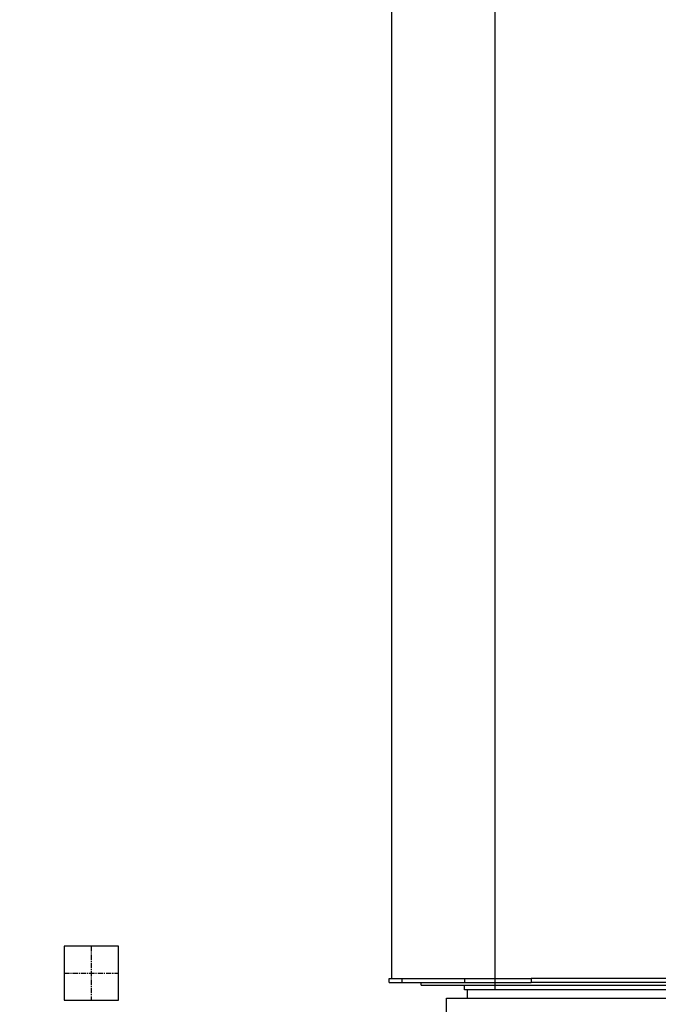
# Model space of a CAD drawing. Header units: millimetres. Extents: x 196 to 1773810, y -221320 to 153872.
# Tile 251 of 256: x 1205826 to 1207766, y -203054 to -200061. Entities that reach past the tile are written whole.
import ezdxf

# ---------------------------------------------------------------- set-up
doc = ezdxf.new("R2010")
doc.units = ezdxf.units.MM
doc.linetypes.add('CENTER', pattern=[50.8, 31.75, -6.35, 6.35, -6.35])
doc.layers.add('00_Основной', color=163, linetype='Continuous', lineweight=40)
doc.layers.add('Эл.линия силовых сетей', color=1, linetype='Continuous', lineweight=50)
doc.styles.add('Times New Roman', font='times.ttf')

msp = doc.modelspace()

# ---------------------------------------------------------------- linework, layer by layer
at = {"color": 252, "lineweight": 30, "ltscale": 10}
for p, q in [((1207269.9, -203009.4, -0.1), (1207269.9, -199006.4, -0.1)), ((1208047.9, -203009.4, -0.1), (1207269.9, -203009.4, -0.1))]:
    msp.add_line(p, q, dxfattribs=at)
at = {"color": 7, "linetype": 'CENTER', "lineweight": 25, "ltscale": 0.5}
for p, q in [((1206043.3, -202877.3), (1206043.3, -203041.7)), ((1205961.1, -202959.5), (1206125.5, -202959.5))]:
    msp.add_line(p, q, dxfattribs=at)
at = {"color": 252, "lineweight": 30, "ltscale": 10}
msp.add_lwpolyline([(1205961.1, -203041.7), (1206125.5, -203041.7), (1206125.5, -202877.3), (1205961.1, -202877.3), (1205961.1, -203041.7)], dxfattribs=at)
at = {"layer": '00_Основной', "lineweight": 30, "ltscale": 10}
for p, q in [((1206955.1, -198308.2, -0.3), (1206955, -202975.1, 0.1)), ((1206948.5, -202975.1, -0.1), (1206988, -202975.1, -0.1)), ((1206948.5, -202987.4, -0.1), (1206948.5, -202975.1, -0.1)), ((1206948.5, -202987.4, -0.1), (1206988, -202987.4, -0.1)), ((1206988, -202975.1, -0.1), (1207178.4, -202975.1, -0.1)), ((1206988, -202987.4, -0.1), (1206988, -202975.1, -0.1)), ((1206988, -202987.4, -0.1), (1207178.4, -202987.4, -0.1)), ((1207045.2, -202996.2, -0.1), (1207045.2, -202987.4, -0.1)), ((1207178.4, -202975.1, -0.1), (1207379.4, -202975.1, -0.1)), ((1207178.4, -202987.4, -0.1), (1207178.4, -202975.1, -0.1)), ((1207178.4, -202987.4, -0.1), (1207379.4, -202987.4, -0.1)), ((1207397, -202975.1, -0.1), (1207379.4, -202975.1, -0.1)), ((1207379.4, -202975.1, -0.1), (1207379.4, -202987.4, -0.1)), ((1207397, -202987.4, -0.1), (1207379.4, -202987.4, -0.1)), ((1208698.7, -202975.1, -0.1), (1207397, -202975.1, -0.1)), ((1208698.7, -202987.4, -0.1), (1207397, -202987.4, -0.1)), ((1207045.2, -202996.2, -0.1), (1208047.9, -202996.2, -0.1)), ((1207177.1, -203009.4, -0.1), (1207177.1, -202996.2, -0.1)), ((1208918.6, -203009.4, -0.1), (1207177.1, -203009.4, -0.1)), ((1207185.9, -203035.7, -0.1), (1207185.9, -203009.4, -0.1)), ((1207122.6, -203035.7, -0.1), (1208973.2, -203035.7, -0.1)), ((1207122.6, -203264.4, -0.1), (1207122.6, -203035.7, -0.1))]:
    msp.add_line(p, q, dxfattribs=at)

# ---------------------------------------------------------------- next in the draw order: texts
at = {"layer": 'Эл.линия силовых сетей', "color": 1, "lineweight": 20, "ltscale": 200, "insert": (1141695.2, -202736.7, 0.4), "char_height": 300, "attachment_point": 1, "rotation": 359.8977, "style": 'Times New Roman', "bg_fill": 3, "box_fill_scale": 1, "bg_fill_color": 256, "bg_fill_transparency": 0}
msp.add_mtext_dynamic_manual_height_columns('\\pi16.00321;{\\L\\C0;5ДСП-36Вт-IP54\\P\\pi1335.61388;\\l2,6}', width=3198.337, gutter_width=1250, heights=[0], dxfattribs=at)

doc.saveas('drawing.dxf')
